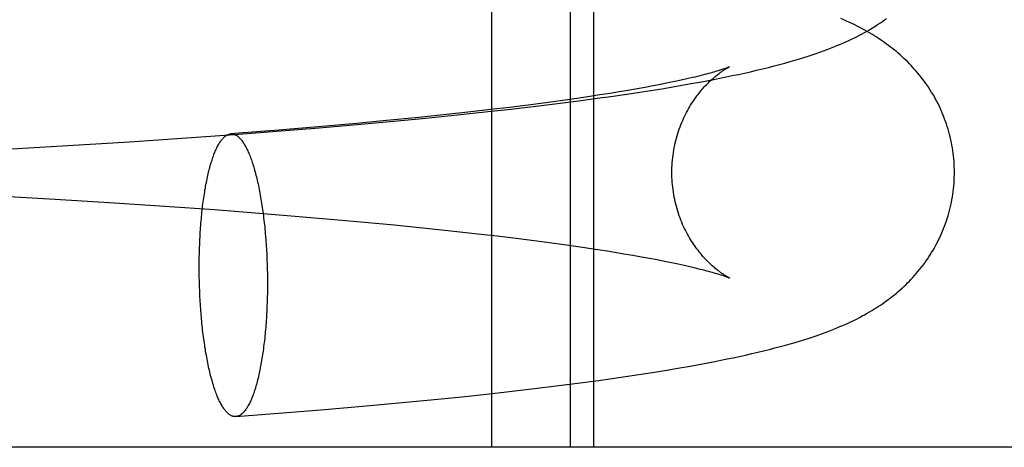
# Model space of a CAD drawing. Header units: inches. Extents: x 0 to 248, y 0 to 160.
# Tile 49 of 82: x 81.6219 to 81.7578, y 82.6704 to 82.7293. Entities that reach past the tile are written whole.
import ezdxf

# ---------------------------------------------------------------- set-up
doc = ezdxf.new("R2010")
doc.units = ezdxf.units.IN
doc.header["$LTSCALE"] = 13.627625
doc.header["$MEASUREMENT"] = 0
doc.linetypes.add('HIDDEN', pattern=[0.2, 0.1, -0.1])
doc.layers.add('DEFAULT_2', color=8, linetype='HIDDEN')

msp = doc.modelspace()

# ---------------------------------------------------------------- linework, layer by layer
at = {"layer": 'DEFAULT_2', "color": 8, "linetype": 'HIDDEN'}
for p, q in [((81.68704, 82.67036), (81.68704, 82.82661)), ((81.69787, 82.67036), (81.69787, 82.82661)), ((81.70111, 82.67036), (81.70111, 82.82661)), ((81.71395, 82.72117), (81.71314, 82.72099)), ((81.71471, 82.72135), (81.71395, 82.72117)), ((81.71595, 82.72078), (81.71766, 82.7211)), ((81.70706, 82.7198), (81.70586, 82.71959)), ((81.70821, 82.72001), (81.70706, 82.7198)), ((81.7093, 82.72021), (81.70821, 82.72001)), ((81.70898, 82.71959), (81.71076, 82.71987)), ((81.71035, 82.72041), (81.7093, 82.72021)), ((81.71133, 82.72061), (81.71035, 82.72041)), ((81.71076, 82.71987), (81.71251, 82.72017)), ((81.71226, 82.7208), (81.71133, 82.72061)), ((81.71314, 82.72099), (81.71226, 82.7208)), ((81.71251, 82.72017), (81.71424, 82.72047)), ((81.71424, 82.72047), (81.71595, 82.72078)), ((81.69909, 82.71853), (81.69684, 82.71821)), ((81.69868, 82.71811), (81.70157, 82.7185)), ((81.70054, 82.71875), (81.69909, 82.71853)), ((81.70195, 82.71896), (81.70054, 82.71875)), ((81.70157, 82.7185), (81.70346, 82.71876)), ((81.7033, 82.71917), (81.70195, 82.71896)), ((81.7046, 82.71938), (81.7033, 82.71917)), ((81.70346, 82.71876), (81.70533, 82.71903)), ((81.70586, 82.71959), (81.7046, 82.71938)), ((81.70533, 82.71903), (81.70717, 82.7193)), ((81.70717, 82.7193), (81.70898, 82.71959)), ((81.68652, 82.71666), (81.68965, 82.71701)), ((81.68947, 82.71725), (81.68684, 82.71694)), ((81.69202, 82.71757), (81.68947, 82.71725)), ((81.68965, 82.71701), (81.69272, 82.71736)), ((81.69448, 82.71789), (81.69202, 82.71757)), ((81.69272, 82.71736), (81.69573, 82.71773)), ((81.69684, 82.71821), (81.69448, 82.71789)), ((81.69573, 82.71773), (81.69868, 82.71811)), ((81.67649, 82.71581), (81.67248, 82.71542)), ((81.67348, 82.71534), (81.67791, 82.71576)), ((81.68037, 82.71622), (81.67649, 82.71581)), ((81.67791, 82.71576), (81.68227, 82.7162)), ((81.68412, 82.71663), (81.68037, 82.71622)), ((81.68227, 82.7162), (81.68652, 82.71666)), ((81.68684, 82.71694), (81.68412, 82.71663)), ((81.65737, 82.71396), (81.66321, 82.71443)), ((81.66307, 82.71456), (81.65764, 82.71411)), ((81.66836, 82.71503), (81.66307, 82.71456)), ((81.66321, 82.71443), (81.66896, 82.71493)), ((81.67248, 82.71542), (81.66836, 82.71503)), ((81.66896, 82.71493), (81.67348, 82.71534)), ((81.63699, 82.71251), (81.64425, 82.713)), ((81.64425, 82.713), (81.65144, 82.71351)), ((81.65144, 82.71351), (81.65737, 82.71396)), ((81.62, 82.7115), (81.62849, 82.71198)), ((81.62849, 82.71198), (81.63699, 82.71251)), ((81.61855, 82.70508), (81.62677, 82.7046)), ((81.62677, 82.7046), (81.63495, 82.70409)), ((81.63495, 82.70409), (81.6419, 82.70363)), ((81.6419, 82.70363), (81.64876, 82.70314)), ((81.64876, 82.70314), (81.65437, 82.70271)), ((81.65437, 82.70271), (81.65988, 82.70226)), ((81.65988, 82.70226), (81.66525, 82.7018)), ((81.66525, 82.7018), (81.66945, 82.70142)), ((81.66945, 82.70142), (81.67354, 82.70103)), ((81.67354, 82.70103), (81.67751, 82.70064)), ((81.65578, 82.6995), (81.65583, 82.69887)), ((81.67751, 82.70064), (81.68136, 82.70023)), ((81.68136, 82.70023), (81.68507, 82.69982)), ((81.68507, 82.69982), (81.68776, 82.69951)), ((81.68776, 82.69951), (81.69036, 82.69919)), ((81.64668, 82.6978), (81.6467, 82.69845)), ((81.65583, 82.69887), (81.65588, 82.69822)), ((81.65588, 82.69822), (81.65592, 82.69758)), ((81.69036, 82.69919), (81.69288, 82.69887)), ((81.69288, 82.69887), (81.6953, 82.69855)), ((81.6953, 82.69855), (81.69763, 82.69823)), ((81.69763, 82.69823), (81.69985, 82.69791)), ((81.64664, 82.6965), (81.64666, 82.69716)), ((81.64666, 82.69716), (81.64668, 82.6978)), ((81.65592, 82.69758), (81.65595, 82.69693)), ((81.65595, 82.69693), (81.65598, 82.69628)), ((81.69985, 82.69791), (81.70127, 82.6977)), ((81.70127, 82.6977), (81.70265, 82.69749)), ((81.70265, 82.69749), (81.70398, 82.69727)), ((81.70398, 82.69727), (81.70526, 82.69706)), ((81.70526, 82.69706), (81.70648, 82.69685)), ((81.70648, 82.69685), (81.70766, 82.69665)), ((81.70766, 82.69665), (81.70878, 82.69644)), ((81.64663, 82.69519), (81.64664, 82.69585)), ((81.64664, 82.69585), (81.64664, 82.6965)), ((81.65598, 82.69628), (81.65601, 82.69562)), ((81.65601, 82.69562), (81.65602, 82.69496)), ((81.70878, 82.69644), (81.70985, 82.69624)), ((81.70985, 82.69624), (81.71086, 82.69604)), ((81.71086, 82.69604), (81.71182, 82.69585)), ((81.71182, 82.69585), (81.71272, 82.69566)), ((81.71272, 82.69566), (81.71356, 82.69547)), ((81.64664, 82.69453), (81.64663, 82.69519)), ((81.64664, 82.69388), (81.64664, 82.69453)), ((81.64666, 82.69322), (81.64664, 82.69388)), ((81.65602, 82.69496), (81.65604, 82.6943)), ((81.65604, 82.6943), (81.65605, 82.69365)), ((81.64668, 82.69256), (81.64666, 82.69322)), ((81.6467, 82.6919), (81.64668, 82.69256)), ((81.65605, 82.69365), (81.65605, 82.69299)), ((81.65605, 82.69299), (81.65605, 82.69233)), ((81.64673, 82.69125), (81.6467, 82.6919)), ((81.64676, 82.6906), (81.64673, 82.69125)), ((81.65604, 82.69168), (81.65602, 82.69102)), ((81.65605, 82.69233), (81.65604, 82.69168)), ((81.6468, 82.68996), (81.64676, 82.6906)), ((81.64685, 82.68931), (81.6468, 82.68996)), ((81.65601, 82.69037), (81.65598, 82.68973)), ((81.65602, 82.69102), (81.65601, 82.69037)), ((81.6469, 82.68868), (81.64685, 82.68931)), ((81.71441, 82.68156), (81.71611, 82.68187)), ((81.71611, 82.68187), (81.7178, 82.6822)), ((81.70549, 82.68012), (81.70733, 82.68039)), ((81.70733, 82.68039), (81.70914, 82.68068)), ((81.70914, 82.68068), (81.71092, 82.68096)), ((81.71092, 82.68096), (81.71268, 82.68126)), ((81.71268, 82.68126), (81.71441, 82.68156)), ((81.69591, 82.67882), (81.69886, 82.6792)), ((81.69886, 82.6792), (81.70175, 82.67959)), ((81.70175, 82.67959), (81.70363, 82.67985)), ((81.70363, 82.67985), (81.70549, 82.68012)), ((81.68246, 82.67729), (81.68672, 82.67774)), ((81.68672, 82.67774), (81.68984, 82.67809)), ((81.68984, 82.67809), (81.69291, 82.67845)), ((81.69291, 82.67845), (81.69591, 82.67882)), ((81.66917, 82.67601), (81.67368, 82.67643)), ((81.67368, 82.67643), (81.67812, 82.67685)), ((81.67812, 82.67685), (81.68246, 82.67729)), ((81.65169, 82.67459), (81.65759, 82.67505)), ((81.65759, 82.67505), (81.66343, 82.67552)), ((81.66343, 82.67552), (81.66917, 82.67601)), ((82.00204, 82.67036), (81.52444, 82.67036))]:
    msp.add_line(p, q, dxfattribs=at)
for points in [[(81.71766, 82.7211), (81.71851, 82.72127), (81.71936, 82.72144), (81.72021, 82.72162), (81.72106, 82.7218), (81.7219, 82.72198), (81.72274, 82.72217), (81.72357, 82.72237), (81.72439, 82.72256), (81.72519, 82.72276), (81.72598, 82.72296), (81.72675, 82.72316), (81.72748, 82.72336), (81.72818, 82.72356), (81.72885, 82.72375), (81.72948, 82.72394), (81.73009, 82.72413), (81.73068, 82.72431), (81.73124, 82.7245), (81.73179, 82.72468), (81.73231, 82.72487), (81.73281, 82.72505), (81.73329, 82.72522), (81.73376, 82.7254), (81.73421, 82.72558), (81.73464, 82.72576), (81.73507, 82.72593), (81.73548, 82.72611), (81.73589, 82.72629), (81.73629, 82.72648), (81.73668, 82.72666), (81.73706, 82.72684), (81.73743, 82.72703), (81.73779, 82.72721), (81.73814, 82.7274), (81.73848, 82.72759), (81.73881, 82.72777), (81.73914, 82.72796), (81.73945, 82.72815), (81.73976, 82.72833), (81.74006, 82.72852), (81.74036, 82.72871), (81.74065, 82.72891), (81.74094, 82.7291), (81.74122, 82.7293), (81.7415, 82.7295)], [(81.75087, 82.70828), (81.75087, 82.70863), (81.75086, 82.70901), (81.75084, 82.70939), (81.75082, 82.70977), (81.75079, 82.71015), (81.75075, 82.71053), (81.7507, 82.71091), (81.75065, 82.71129), (81.75059, 82.71167), (81.75053, 82.71204), (81.75046, 82.71242), (81.75038, 82.71279), (81.75029, 82.71316), (81.7502, 82.71352), (81.7501, 82.71389), (81.75, 82.71425), (81.74989, 82.71461), (81.74977, 82.71497), (81.74965, 82.71532), (81.74952, 82.71568), (81.74938, 82.71603), (81.74924, 82.71637), (81.7491, 82.71671), (81.74894, 82.71705), (81.74879, 82.71739), (81.74862, 82.71772), (81.74846, 82.71805), (81.74828, 82.71837), (81.7481, 82.71869), (81.74792, 82.71901), (81.74773, 82.71932), (81.74754, 82.71963), (81.74734, 82.71994), (81.74714, 82.72024), (81.74693, 82.72053), (81.74672, 82.72083), (81.74651, 82.72111), (81.74629, 82.7214), (81.74607, 82.72168), (81.74584, 82.72195), (81.74561, 82.72222), (81.74538, 82.72249), (81.74515, 82.72275), (81.74491, 82.723), (81.74466, 82.72326), (81.74442, 82.72351), (81.74417, 82.72375), (81.74391, 82.724), (81.74365, 82.72424), (81.74339, 82.72447), (81.74312, 82.7247), (81.74286, 82.72493), (81.74259, 82.72515), (81.74233, 82.72536), (81.74206, 82.72557), (81.74178, 82.72578), (81.74151, 82.72598), (81.74123, 82.72618), (81.74095, 82.72638), (81.74066, 82.72657), (81.74037, 82.72677), (81.74007, 82.72696), (81.73977, 82.72715), (81.73946, 82.72734), (81.73914, 82.72752), (81.73882, 82.72771), (81.73849, 82.72789), (81.73816, 82.72808), (81.73782, 82.72826), (81.73747, 82.72844), (81.73711, 82.72862), (81.73674, 82.7288), (81.73637, 82.72897), (81.73599, 82.72915), (81.7356, 82.72932), (81.7352, 82.7295)], [(81.71187, 82.70828), (81.71187, 82.7086), (81.71188, 82.70895), (81.7119, 82.70929), (81.71192, 82.70964), (81.71195, 82.70998), (81.71199, 82.71033), (81.71203, 82.71067), (81.71208, 82.71101), (81.71213, 82.71135), (81.7122, 82.71168), (81.71226, 82.71202), (81.71234, 82.71235), (81.71242, 82.71268), (81.7125, 82.713), (81.71259, 82.71332), (81.71269, 82.71364), (81.71279, 82.71395), (81.7129, 82.71426), (81.71301, 82.71456), (81.71312, 82.71486), (81.71324, 82.71515), (81.71337, 82.71544), (81.71349, 82.71572), (81.71362, 82.716), (81.71376, 82.71627), (81.71389, 82.71654), (81.71403, 82.71679), (81.71417, 82.71705), (81.71431, 82.71729), (81.71446, 82.71753), (81.7146, 82.71777), (81.71475, 82.71799), (81.71489, 82.71821), (81.71504, 82.71842), (81.71519, 82.71863), (81.71533, 82.71883), (81.71548, 82.71903), (81.71563, 82.71921), (81.71578, 82.7194), (81.71592, 82.71957), (81.71607, 82.71974), (81.71621, 82.71991), (81.71635, 82.72007), (81.71649, 82.72022), (81.71663, 82.72036), (81.71677, 82.7205), (81.71691, 82.72064), (81.71704, 82.72077), (81.71718, 82.7209), (81.71731, 82.72102), (81.71744, 82.72114), (81.71756, 82.72125), (81.71769, 82.72136), (81.71781, 82.72146), (81.71793, 82.72156), (81.71804, 82.72166), (81.71816, 82.72175), (81.71827, 82.72184), (81.71838, 82.72192), (81.71849, 82.722), (81.71859, 82.72207), (81.71869, 82.72215), (81.71879, 82.72221), (81.71888, 82.72228), (81.71897, 82.72234), (81.71906, 82.7224), (81.71915, 82.72245), (81.71923, 82.7225), (81.7193, 82.72255), (81.71938, 82.72259), (81.71944, 82.72263), (81.71951, 82.72267), (81.71957, 82.7227), (81.71962, 82.72273), (81.71967, 82.72276), (81.71971, 82.72278), (81.71975, 82.7228), (81.71979, 82.72282), (81.71981, 82.72283), (81.71983, 82.72284), (81.71985, 82.72285)], [(81.71985, 82.72285), (81.71985, 82.72285), (81.71985, 82.72285), (81.71983, 82.72284), (81.71981, 82.72283), (81.71978, 82.72282), (81.71974, 82.7228), (81.71969, 82.72278), (81.71963, 82.72276), (81.71956, 82.72273), (81.71949, 82.7227), (81.7194, 82.72267), (81.7193, 82.72263), (81.71919, 82.7226), (81.71907, 82.72255), (81.71894, 82.72251), (81.71879, 82.72246), (81.71864, 82.72241), (81.71847, 82.72236), (81.71829, 82.7223), (81.7181, 82.72224), (81.71789, 82.72218), (81.71767, 82.72212), (81.71744, 82.72205), (81.71719, 82.72198), (81.71693, 82.72191), (81.71665, 82.72183), (81.71636, 82.72176), (81.71606, 82.72168), (81.71575, 82.7216), (81.71542, 82.72152), (81.71507, 82.72143), (81.71471, 82.72135)], [(81.6467, 82.69845), (81.64673, 82.69909), (81.64675, 82.69941), (81.64676, 82.69972), (81.64678, 82.70004), (81.6468, 82.70035), (81.64683, 82.70066), (81.64685, 82.70097), (81.64687, 82.70128), (81.6469, 82.70158), (81.64693, 82.70188), (81.64695, 82.70219), (81.64698, 82.70248), (81.64701, 82.70278), (81.64705, 82.70307), (81.64708, 82.70336), (81.64711, 82.70365), (81.64715, 82.70394), (81.64719, 82.70422), (81.64722, 82.7045), (81.64726, 82.70478), (81.6473, 82.70505), (81.64735, 82.70532), (81.64739, 82.70559), (81.64743, 82.70585), (81.64748, 82.70612), (81.64752, 82.70637), (81.64757, 82.70663), (81.64762, 82.70688), (81.64767, 82.70712), (81.64772, 82.70737), (81.64777, 82.70761), (81.64782, 82.70784), (81.64787, 82.70807), (81.64793, 82.7083), (81.64798, 82.70852), (81.64804, 82.70874), (81.6481, 82.70896), (81.64815, 82.70917), (81.64821, 82.70938), (81.64827, 82.70958), (81.64833, 82.70978), (81.6484, 82.70997), (81.64846, 82.71016), (81.64852, 82.71034), (81.64859, 82.71052), (81.64865, 82.7107), (81.64872, 82.71087), (81.64878, 82.71103), (81.64885, 82.71119), (81.64892, 82.71135), (81.64899, 82.7115), (81.64906, 82.71165), (81.64913, 82.71179), (81.6492, 82.71192), (81.64927, 82.71205), (81.64934, 82.71218), (81.64941, 82.7123), (81.64948, 82.71241), (81.64956, 82.71252), (81.64963, 82.71263), (81.64971, 82.71273), (81.64978, 82.71282), (81.64986, 82.71291), (81.64993, 82.71299), (81.65001, 82.71307), (81.65008, 82.71314), (81.65016, 82.71321), (81.65024, 82.71327), (81.65031, 82.71333), (81.65039, 82.71338), (81.65047, 82.71343), (81.65055, 82.71346), (81.65063, 82.7135), (81.65071, 82.71353), (81.65079, 82.71355), (81.65086, 82.71357), (81.65094, 82.71358), (81.65099, 82.71358)], [(81.65764, 82.71411), (81.65209, 82.71367), (81.65099, 82.71358)], [(81.65099, 82.71358), (81.65102, 82.71359), (81.6511, 82.71359), (81.65118, 82.71358), (81.65126, 82.71357), (81.65134, 82.71356), (81.65142, 82.71354), (81.6515, 82.71351), (81.65158, 82.71348), (81.65166, 82.71344), (81.65174, 82.71339), (81.65182, 82.71335), (81.6519, 82.71329), (81.65197, 82.71323), (81.65205, 82.71317), (81.65213, 82.71309), (81.65221, 82.71302), (81.65229, 82.71294), (81.65237, 82.71285), (81.65244, 82.71276), (81.65252, 82.71266), (81.6526, 82.71256), (81.65267, 82.71245), (81.65275, 82.71233), (81.65283, 82.71221), (81.6529, 82.71209), (81.65298, 82.71196), (81.65305, 82.71183), (81.65312, 82.71169), (81.6532, 82.71154), (81.65327, 82.71139), (81.65334, 82.71124), (81.65341, 82.71108), (81.65348, 82.71092), (81.65356, 82.71075), (81.65363, 82.71058), (81.65369, 82.7104), (81.65376, 82.71021), (81.65383, 82.71003), (81.6539, 82.70983), (81.65396, 82.70964), (81.65403, 82.70944), (81.65409, 82.70923), (81.65416, 82.70902), (81.65422, 82.70881), (81.65428, 82.70859), (81.65435, 82.70837), (81.65441, 82.70814), (81.65447, 82.70791), (81.65453, 82.70768), (81.65458, 82.70744), (81.65464, 82.7072), (81.6547, 82.70695), (81.65475, 82.7067), (81.65481, 82.70645), (81.65486, 82.70619), (81.65491, 82.70593), (81.65496, 82.70567), (81.65501, 82.7054), (81.65506, 82.70513), (81.65511, 82.70486), (81.65516, 82.70458), (81.6552, 82.70431), (81.65525, 82.70402), (81.65529, 82.70374), (81.65534, 82.70345), (81.65538, 82.70316), (81.65542, 82.70287), (81.65546, 82.70257), (81.65549, 82.70228), (81.65553, 82.70198), (81.65557, 82.70167), (81.6556, 82.70137), (81.65563, 82.70106), (81.65567, 82.70075), (81.6557, 82.70044), (81.65573, 82.70013), (81.65576, 82.69982), (81.65578, 82.6995)], [(81.71985, 82.69371), (81.71985, 82.69371), (81.71983, 82.69372), (81.71981, 82.69373), (81.71978, 82.69374), (81.71975, 82.69376), (81.71971, 82.69378), (81.71967, 82.6938), (81.71962, 82.69383), (81.71957, 82.69386), (81.71951, 82.69389), (81.71944, 82.69393), (81.71938, 82.69396), (81.7193, 82.69401), (81.71923, 82.69405), (81.71915, 82.69411), (81.71906, 82.69416), (81.71898, 82.69422), (81.71888, 82.69428), (81.71879, 82.69434), (81.71869, 82.69441), (81.71859, 82.69448), (81.71849, 82.69456), (81.71838, 82.69464), (81.71827, 82.69472), (81.71816, 82.69481), (81.71804, 82.6949), (81.71793, 82.69499), (81.71781, 82.69509), (81.71769, 82.69519), (81.71756, 82.6953), (81.71744, 82.69541), (81.71731, 82.69553), (81.71718, 82.69565), (81.71704, 82.69578), (81.71691, 82.69591), (81.71677, 82.69605), (81.71663, 82.69619), (81.71649, 82.69634), (81.71635, 82.69649), (81.71621, 82.69665), (81.71607, 82.69681), (81.71592, 82.69698), (81.71578, 82.69716), (81.71563, 82.69734), (81.71548, 82.69753), (81.71534, 82.69772), (81.71519, 82.69792), (81.71504, 82.69813), (81.71489, 82.69834), (81.71475, 82.69856), (81.7146, 82.69879), (81.71445, 82.69902), (81.71431, 82.69926), (81.71417, 82.69951), (81.71403, 82.69976), (81.71389, 82.70002), (81.71375, 82.70029), (81.71362, 82.70056), (81.71349, 82.70083), (81.71336, 82.70111), (81.71324, 82.7014), (81.71312, 82.70169), (81.71301, 82.70199), (81.7129, 82.7023), (81.71279, 82.7026), (81.71269, 82.70292), (81.71259, 82.70323), (81.7125, 82.70355), (81.71242, 82.70388), (81.71234, 82.7042), (81.71226, 82.70453), (81.7122, 82.70487), (81.71214, 82.7052), (81.71208, 82.70554), (81.71203, 82.70588), (81.71199, 82.70623), (81.71195, 82.70657), (81.71192, 82.70691), (81.7119, 82.70726), (81.71188, 82.70761), (81.71187, 82.70795), (81.71187, 82.70828)], [(81.7178, 82.6822), (81.71865, 82.68236), (81.71949, 82.68254), (81.72035, 82.68271), (81.7212, 82.6829), (81.72205, 82.68308), (81.7229, 82.68328), (81.72373, 82.68347), (81.72454, 82.68367), (81.72533, 82.68386), (81.7261, 82.68406), (81.72684, 82.68425), (81.72755, 82.68445), (81.72822, 82.68464), (81.72887, 82.68482), (81.7295, 82.68501), (81.7301, 82.6852), (81.73068, 82.68538), (81.73125, 82.68557), (81.73179, 82.68575), (81.73231, 82.68593), (81.73281, 82.68611), (81.7333, 82.68629), (81.73376, 82.68647), (81.73421, 82.68665), (81.73465, 82.68682), (81.73507, 82.687), (81.73549, 82.68718), (81.73589, 82.68736), (81.73629, 82.68754), (81.73668, 82.68773), (81.73706, 82.68791), (81.73743, 82.6881), (81.73779, 82.68828), (81.73814, 82.68847), (81.73848, 82.68865), (81.73882, 82.68884), (81.73914, 82.68903), (81.73945, 82.68921), (81.73976, 82.6894), (81.74006, 82.68959), (81.74036, 82.68978), (81.74065, 82.68997), (81.74094, 82.69017), (81.74122, 82.69037), (81.7415, 82.69057), (81.74178, 82.69077), (81.74205, 82.69098), (81.74232, 82.69119), (81.74259, 82.69141), (81.74286, 82.69162), (81.74312, 82.69184), (81.74338, 82.69207), (81.74364, 82.6923), (81.74389, 82.69254), (81.74415, 82.69278), (81.7444, 82.69303), (81.74465, 82.69329), (81.7449, 82.69354), (81.74514, 82.6938), (81.74538, 82.69407), (81.74561, 82.69433), (81.74584, 82.6946), (81.74607, 82.69488), (81.74629, 82.69515), (81.74651, 82.69544), (81.74672, 82.69572), (81.74693, 82.69601), (81.74714, 82.69631), (81.74734, 82.69661), (81.74753, 82.69691), (81.74773, 82.69722), (81.74792, 82.69754), (81.7481, 82.69785), (81.74828, 82.69817), (81.74845, 82.6985), (81.74862, 82.69883), (81.74878, 82.69916), (81.74894, 82.6995), (81.74909, 82.69984), (81.74924, 82.70018), (81.74938, 82.70052), (81.74952, 82.70087), (81.74965, 82.70123), (81.74977, 82.70158), (81.74989, 82.70194), (81.75, 82.7023), (81.7501, 82.70266), (81.7502, 82.70303), (81.75029, 82.7034), (81.75038, 82.70377), (81.75046, 82.70414), (81.75053, 82.70451), (81.75059, 82.70489), (81.75065, 82.70526), (81.7507, 82.70564), (81.75075, 82.70602), (81.75079, 82.7064), (81.75082, 82.70678), (81.75084, 82.70716), (81.75086, 82.70754), (81.75087, 82.70793), (81.75087, 82.70828)], [(81.71356, 82.69547), (81.71435, 82.69529), (81.71472, 82.6952), (81.71508, 82.69512), (81.71542, 82.69504), (81.71575, 82.69495), (81.71607, 82.69487), (81.71637, 82.69479), (81.71666, 82.69472), (81.71693, 82.69464), (81.71719, 82.69457), (81.71744, 82.6945), (81.71767, 82.69444), (81.71789, 82.69437), (81.7181, 82.69431), (81.71829, 82.69425), (81.71847, 82.6942), (81.71864, 82.69414), (81.7188, 82.69409), (81.71894, 82.69404), (81.71907, 82.694), (81.71919, 82.69396), (81.7193, 82.69392), (81.7194, 82.69388), (81.71949, 82.69385), (81.71956, 82.69382), (81.71963, 82.6938), (81.71969, 82.69377), (81.71974, 82.69375), (81.71978, 82.69374), (81.71981, 82.69372), (81.71983, 82.69371), (81.71985, 82.69371), (81.71985, 82.69371)], [(81.65169, 82.67459), (81.65166, 82.67459), (81.65158, 82.67459), (81.6515, 82.6746), (81.65142, 82.67461), (81.65134, 82.67462), (81.65126, 82.67464), (81.65118, 82.67467), (81.6511, 82.6747), (81.65102, 82.67474), (81.65094, 82.67479), (81.65086, 82.67483), (81.65079, 82.67489), (81.65071, 82.67495), (81.65063, 82.67501), (81.65055, 82.67509), (81.65047, 82.67516), (81.65039, 82.67524), (81.65031, 82.67533), (81.65024, 82.67542), (81.65016, 82.67552), (81.65008, 82.67562), (81.65001, 82.67573), (81.64993, 82.67585), (81.64986, 82.67596), (81.64978, 82.67609), (81.64971, 82.67622), (81.64963, 82.67635), (81.64956, 82.67649), (81.64948, 82.67664), (81.64941, 82.67678), (81.64934, 82.67694), (81.64927, 82.6771), (81.6492, 82.67726), (81.64913, 82.67743), (81.64906, 82.6776), (81.64899, 82.67778), (81.64892, 82.67796), (81.64885, 82.67815), (81.64878, 82.67834), (81.64872, 82.67854), (81.64865, 82.67874), (81.64859, 82.67895), (81.64852, 82.67916), (81.64846, 82.67937), (81.6484, 82.67959), (81.64833, 82.67981), (81.64827, 82.68004), (81.64821, 82.68027), (81.64815, 82.6805), (81.6481, 82.68074), (81.64804, 82.68098), (81.64798, 82.68123), (81.64793, 82.68148), (81.64787, 82.68173), (81.64782, 82.68199), (81.64777, 82.68225), (81.64772, 82.68251), (81.64767, 82.68278), (81.64762, 82.68305), (81.64757, 82.68332), (81.64752, 82.68359), (81.64748, 82.68387), (81.64743, 82.68416), (81.64739, 82.68444), (81.64735, 82.68473), (81.6473, 82.68502), (81.64726, 82.68531), (81.64722, 82.68561), (81.64719, 82.6859), (81.64715, 82.6862), (81.64711, 82.68651), (81.64708, 82.68681), (81.64705, 82.68712), (81.64701, 82.68743), (81.64698, 82.68774), (81.64695, 82.68805), (81.64693, 82.68836), (81.6469, 82.68868)], [(81.65598, 82.68973), (81.65595, 82.68909), (81.65594, 82.68877), (81.65592, 82.68846), (81.6559, 82.68814), (81.65588, 82.68783), (81.65586, 82.68752), (81.65583, 82.68721), (81.65581, 82.6869), (81.65578, 82.6866), (81.65576, 82.68629), (81.65573, 82.68599), (81.6557, 82.6857), (81.65567, 82.6854), (81.65563, 82.68511), (81.6556, 82.68482), (81.65557, 82.68453), (81.65553, 82.68424), (81.65549, 82.68396), (81.65546, 82.68368), (81.65542, 82.6834), (81.65538, 82.68313), (81.65534, 82.68286), (81.65529, 82.68259), (81.65525, 82.68232), (81.6552, 82.68206), (81.65516, 82.68181), (81.65511, 82.68155), (81.65506, 82.6813), (81.65501, 82.68106), (81.65496, 82.68081), (81.65491, 82.68057), (81.65486, 82.68034), (81.65481, 82.68011), (81.65475, 82.67988), (81.6547, 82.67966), (81.65464, 82.67944), (81.65458, 82.67922), (81.65453, 82.67901), (81.65447, 82.6788), (81.65441, 82.6786), (81.65435, 82.6784), (81.65428, 82.67821), (81.65422, 82.67802), (81.65416, 82.67784), (81.65409, 82.67766), (81.65403, 82.67748), (81.65396, 82.67731), (81.6539, 82.67715), (81.65383, 82.67699), (81.65376, 82.67683), (81.65369, 82.67668), (81.65363, 82.67653), (81.65356, 82.67639), (81.65348, 82.67626), (81.65341, 82.67613), (81.65334, 82.676), (81.65327, 82.67588), (81.6532, 82.67577), (81.65312, 82.67566), (81.65305, 82.67555), (81.65298, 82.67545), (81.6529, 82.67536), (81.65283, 82.67527), (81.65275, 82.67519), (81.65267, 82.67511), (81.6526, 82.67503), (81.65252, 82.67497), (81.65244, 82.67491), (81.65237, 82.67485), (81.65229, 82.6748), (81.65221, 82.67475), (81.65213, 82.67471), (81.65205, 82.67468), (81.65197, 82.67465), (81.6519, 82.67463), (81.65182, 82.67461), (81.65174, 82.6746), (81.65169, 82.67459)]]:
    msp.add_lwpolyline(points, dxfattribs=at)

doc.saveas('drawing.dxf')
